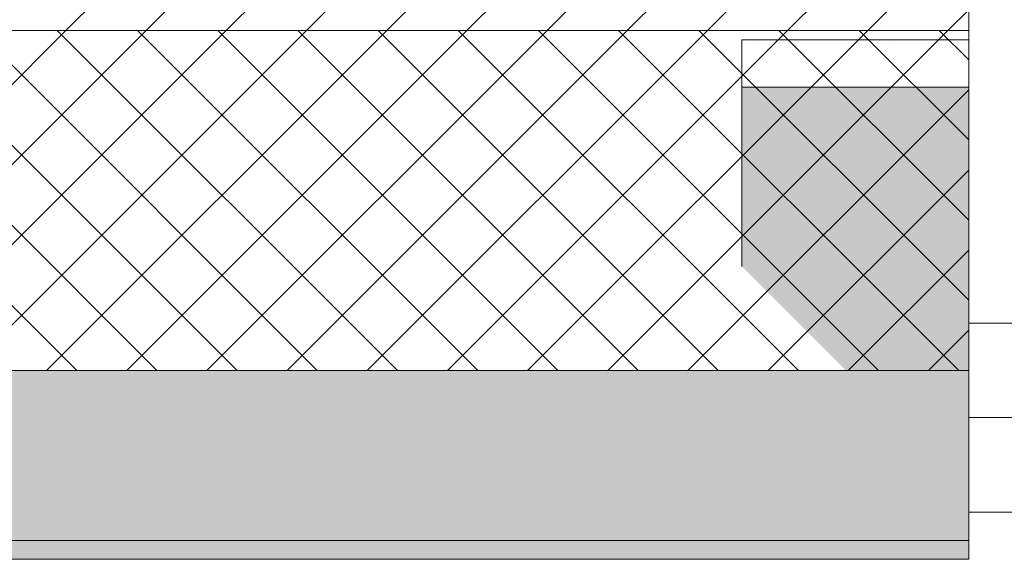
# Model space of a CAD drawing. Header units: millimetres. Extents: x -40968 to 77376, y -17881 to 4746.
# Tile 83 of 180: x -14638 to -14117, y -1699 to -1413. Entities that reach past the tile are written whole.
import ezdxf

# ---------------------------------------------------------------- set-up
doc = ezdxf.new("R2010")
doc.units = ezdxf.units.MM
doc.header["$MEASUREMENT"] = 0
doc.layers.add('12_FAÇ_Façana', color=7, linetype='Continuous')
doc.layers.add('Ventanas Archicad', color=7, linetype='Continuous')
for name, color, linetype, lineweight, true_color in [('12_FAÇ_Façana_Pluma_Nº__102', 7, 'Continuous', 5, 0xcccccc), ('12_FAÇ_Façana_Pluma_Nº__174', 7, 'Continuous', 13, 0xe4ad2c), ('12_FAÇ_Façana_Pluma_Nº__43', 7, 'Continuous', 5, 0xa4a4a6), ('Ventanas Archicad_Pluma_Nº__23', 7, 'Continuous', 5, 0xa4a4a6), ('Ventanas Archicad_Pluma_Nº__3', 7, 'Continuous', 5, 0xa4a4a4), ('Ventanas Archicad_Pluma_Nº__43', 7, 'Continuous', 5, 0xa4a4a6)]:
    doc.layers.add(name, color=color, linetype=linetype, lineweight=lineweight, true_color=true_color)
for name, color, linetype, lineweight in [('12_FAÇ_Façana_Pluma_Nº__2', 8, 'Continuous', 5), ('12_FAÇ_Façana_Pluma_Nº__7', 7, 'Continuous', 5), ('Ventanas Archicad_Pluma_Nº__7', 7, 'Continuous', 5)]:
    doc.layers.add(name, color=color, linetype=linetype, lineweight=lineweight)

# ---------------------------------------------------------------- blocks, each defined once
blk = doc.blocks.new('Ventana Vertical Multi-Faja 27_5')
at = {"layer": 'Ventanas Archicad_Pluma_Nº__23', "color": 253, "linetype": 'Continuous', "lineweight": 5, "true_color": 0xa4a4a6}
for p, q in [((550, 0), (600, 0)), ((600, -50), (550, -50))]:
    blk.add_line(p, q, dxfattribs=at)
at = {"layer": 'Ventanas Archicad_Pluma_Nº__3', "color": 253, "linetype": 'Continuous', "lineweight": 5, "true_color": 0xa4a4a4}
blk.add_line((-600, 50), (600, 50), dxfattribs=at)
at = {"layer": 'Ventanas Archicad_Pluma_Nº__43', "color": 253, "linetype": 'Continuous', "lineweight": 5, "true_color": 0xa4a4a6}
blk.add_line((600, -200), (600, -175), dxfattribs=at)
at = {"layer": 'Ventanas Archicad_Pluma_Nº__7', "color": 7, "linetype": 'Continuous', "lineweight": 5}
for p, q in [((600, 50), (600, 40)), ((600, 40), (600, 0)), ((600, 40), (600, 0)), ((600, 0), (600, -50)), ((600, 0), (600, -50)), ((600, 0), (600, -50)), ((600, 0), (600, -50)), ((600, -50), (600, -80)), ((600, -50), (600, -80)), ((600, -80), (600, -175)), ((600, -80), (600, -175)), ((600, -200), (600, -420))]:
    blk.add_line(p, q, dxfattribs=at)
blk = doc.blocks.new('Muro_11_5', base_point=(-14135.93, -1193.98))
at = {"layer": '12_FAÇ_Façana', "linetype": 'Continuous', "lineweight": 0, "true_color": 0x000000}
h = blk.add_hatch(dxfattribs=at)
h.set_pattern_fill('Yeso_0005', color=18, style=0, pattern_type=2)
h.set_pattern_definition([(0, (0, 0), (0, 75), [0, -75])])
h.paths.add_polyline_path([(-14135.93, -1423.98), (-14255.93, -1423.98), (-14255.93, -1448.98), (-14135.93, -1448.98)])
at = {"layer": '12_FAÇ_Façana_Pluma_Nº__102', "linetype": 'Continuous', "lineweight": 0, "true_color": 0xe5e5e5}
blk.add_hatch(color=254, dxfattribs=at).paths.add_polyline_path([(-14255.93, -1543.98), (-14135.93, -1663.98), (-14135.93, -1448.98), (-14255.93, -1448.98)])
at = {"layer": '12_FAÇ_Façana_Pluma_Nº__43', "color": 253, "linetype": 'Continuous', "lineweight": 5, "true_color": 0xa4a4a6}
for p, q in [((-14255.93, -1423.98), (-14135.93, -1423.98)), ((-14255.93, -1448.98), (-14255.93, -1423.98)), ((-14135.93, -1423.98), (-14135.93, -1448.98)), ((-14135.93, -1448.98), (-14255.93, -1448.98))]:
    blk.add_line(p, q, dxfattribs=at)
at = {"layer": '12_FAÇ_Façana_Pluma_Nº__7', "color": 7, "linetype": 'Continuous', "lineweight": 5}
for p, q in [((-14135.93, -1423.98), (-14135.93, -1203.98)), ((-14255.93, -1543.98), (-14255.93, -1448.98)), ((-14135.93, -1543.98), (-14135.93, -1448.98)), ((-14135.93, -1543.98), (-14135.93, -1448.98)), ((-14135.93, -1573.98), (-14135.93, -1543.98)), ((-14135.93, -1573.98), (-14135.93, -1543.98)), ((-14135.93, -1623.98), (-14135.93, -1573.98)), ((-14135.93, -1623.98), (-14135.93, -1573.98)), ((-14135.93, -1663.98), (-14135.93, -1623.98)), ((-14135.93, -1663.98), (-14135.93, -1623.98)), ((-14135.93, -1673.98), (-14135.93, -1663.98))]:
    blk.add_line(p, q, dxfattribs=at)
at = {"layer": 'Ventanas Archicad', "color": 253, "linetype": 'Continuous', "lineweight": 5, "true_color": 0xa4a4a6, "zscale": 1000, "rotation": 180}
blk.add_blockref('Ventana Vertical Multi-Faja 27_5', (-13535.93, -1623.98), dxfattribs=at)
blk = doc.blocks.new('Muro_12_5', base_point=(-16936.43, -1193.98))
at = {"layer": '12_FAÇ_Façana_Pluma_Nº__102', "linetype": 'Continuous', "lineweight": 0, "true_color": 0xe5e5e5}
for points in [[(-16936.43, -1688.98), (-14135.93, -1688.98), (-14135.93, -1598.98), (-16936.43, -1598.98)], [(-16936.43, -1698.98), (-14135.93, -1698.98), (-14135.93, -1688.98), (-16936.43, -1688.98)]]:
    blk.add_hatch(color=254, dxfattribs=at).paths.add_polyline_path(points)
at = {"layer": '12_FAÇ_Façana_Pluma_Nº__174', "linetype": 'Continuous', "lineweight": 13, "true_color": 0xe4ad2c}
h = blk.add_hatch(dxfattribs=at)
h.set_pattern_fill('SATE_Aislamiento_0005', color=42, style=0, pattern_type=2)
h.set_pattern_definition([(45, (0, 0), (-21.213203, 21.213203), []), (135, (0, 0), (21.213203, 21.213203), [])])
h.paths.add_polyline_path([(-16936.43, -1598.98), (-14135.93, -1598.98), (-14135.93, -1418.98), (-16936.43, -1418.98)])
at = {"layer": '12_FAÇ_Façana_Pluma_Nº__2', "linetype": 'Continuous', "lineweight": 5}
h = blk.add_hatch(dxfattribs=at)
h.set_pattern_fill('Ceramic_0005', color=8, style=0, pattern_type=2)
h.set_pattern_definition([(45, (0, 0), (-21.213203, 21.213203), [])])
h.paths.add_polyline_path([(-16936.43, -1418.98), (-14135.93, -1418.98), (-14135.93, -1203.98), (-16936.43, -1203.98)])
at = {"layer": '12_FAÇ_Façana_Pluma_Nº__7', "color": 7, "linetype": 'Continuous', "lineweight": 5}
for p, q in [((-16936.43, -1418.98), (-14135.93, -1418.98)), ((-16936.43, -1598.98), (-14135.93, -1598.98)), ((-16936.43, -1688.98), (-14135.93, -1688.98))]:
    blk.add_line(p, q, dxfattribs=at)
at = {"layer": '12_FAÇ_Façana_Pluma_Nº__7', "color": 7, "linetype": 'Continuous', "lineweight": 5, "flags": 128}
for points in [[(-14135.93, -1423.98), (-14135.93, -1418.98)], [(-14135.93, -1598.98), (-14135.93, -1543.98)], [(-14135.93, -1698.98), (-14135.93, -1663.98)], [(-16936.43, -1698.98), (-14135.93, -1698.98)]]:
    blk.add_lwpolyline(points, dxfattribs=at)

msp = doc.modelspace()

# ---------------------------------------------------------------- block references
at = {"layer": '12_FAÇ_Façana', "color": 7, "lineweight": 20}
for name, p in [('Muro_12_5', (-16936.43, -1193.98)), ('Muro_11_5', (-14135.93, -1193.98))]:
    msp.add_blockref(name, p, dxfattribs=at)

doc.saveas('drawing.dxf')
